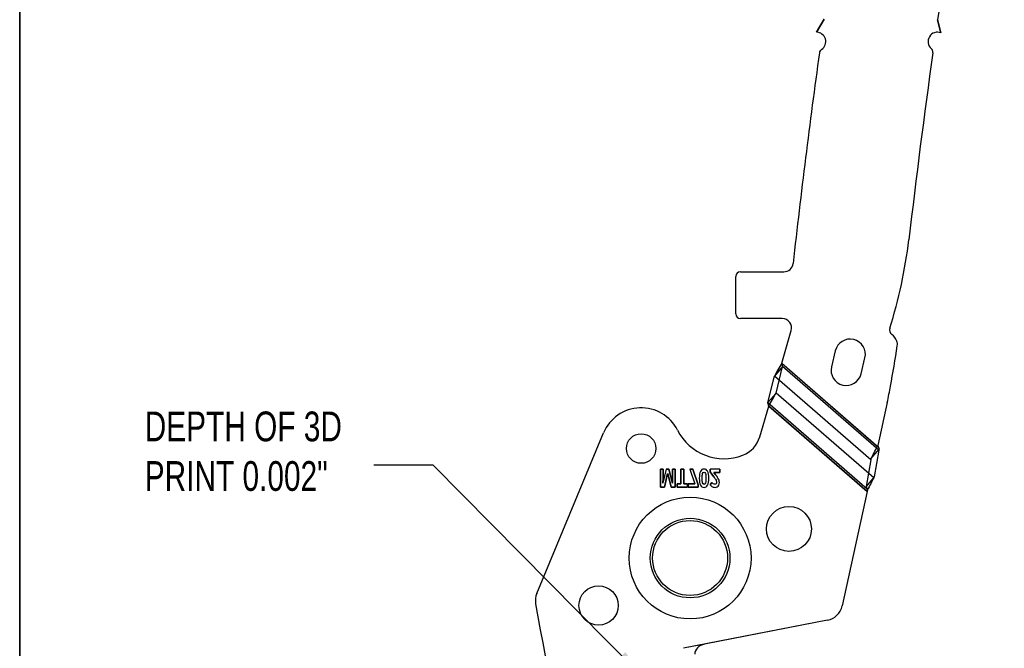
# Model space of a CAD drawing. Header units: inches. Extents: x -122 to 123, y -201 to 75.
# Tile 26 of 191: x -25.41 to -21.27, y 49.27 to 51.91. Entities that reach past the tile are written whole.
import ezdxf

# ---------------------------------------------------------------- set-up
doc = ezdxf.new("R2010")
doc.units = ezdxf.units.IN
doc.header["$MEASUREMENT"] = 0
doc.layers.add('BOARDER_2', color=5, linetype='Continuous', lineweight=35)
doc.layers.add('NOTES', color=5, linetype='Continuous')
doc.styles.add('SLDTEXTSTYLE0', font='TXT', dxfattribs={"width": 0.75})
doc.dimstyles.new('SLDDIMSTYLE9', dxfattribs={"dimtxt": 0.18, "dimasz": 0.13, "dimexe": 0, "dimexo": 0.0625, "dimgap": 0, "dimtad": 0, "dimtih": 1, "dimtoh": 1, "dimdec": 0, "dimrnd": 1e-09, "dimzin": 0, "dimdsep": 46, "dimtxsty": 'Standard', "dimsah": 1, "dimcen": 0.09, "dimadec": 0, "dimazin": 0, "dimtfac": 0.13, "dimtdec": 0, "dimtofl": 0, "dimtmove": 0, "dimatfit": 3, "dimfxl": 1, "dimfrac": 2, "dimtolj": 1, "dimtzin": 0, "dimarcsym": 0})

msp = doc.modelspace()

# ---------------------------------------------------------------- linework, layer by layer
at = {"color": 7, "linetype": 'Continuous', "lineweight": 25}
for p, q in [((-22.05757, 51.85542), (-22.02501, 51.91065)), ((-22.02501, 51.91065), (-22.05757, 51.85542)), ((-21.54813, 51.9079), (-21.53417, 51.85266)), ((-21.53417, 51.85266), (-21.54813, 51.9079)), ((-22.39617, 50.67138), (-22.39617, 50.82886)), ((-22.39617, 50.67138), (-22.39617, 50.82886)), ((-22.37649, 50.84854), (-22.19451, 50.84854)), ((-22.37649, 50.84854), (-22.19451, 50.84854)), ((-22.20096, 50.65169), (-22.37649, 50.65169)), ((-22.20096, 50.65169), (-22.37649, 50.65169)), ((-22.20308, 50.46424), (-22.16316, 50.60131)), ((-22.20308, 50.46424), (-22.16316, 50.60131)), ((-21.9779, 50.51664), (-21.994, 50.44965)), ((-21.9779, 50.51664), (-21.994, 50.44965)), ((-21.86959, 50.41975), (-21.85349, 50.48674)), ((-21.86959, 50.41975), (-21.85349, 50.48674)), ((-22.19924, 50.44988), (-22.23415, 50.40968)), ((-22.22694, 50.33904), (-22.19924, 50.44988)), ((-22.20308, 50.46424), (-21.8009, 50.11497)), ((-22.20308, 50.46424), (-21.7965, 50.11115)), ((-21.79488, 50.09872), (-22.19924, 50.44988)), ((-22.26185, 50.29884), (-22.23415, 50.40968)), ((-21.82886, 50.05771), (-22.23415, 50.40968)), ((-22.22694, 50.33904), (-22.26185, 50.29884)), ((-21.81673, 49.9828), (-22.22694, 50.33904)), ((-21.75244, 50.33362), (-21.75244, 50.33362)), ((-22.29583, 50.15462), (-22.25801, 50.28448)), ((-22.29583, 50.15462), (-22.25801, 50.28448)), ((-22.26185, 50.29884), (-21.84423, 49.93617)), ((-21.84405, 49.92499), (-22.25801, 50.28448)), ((-22.25801, 50.28448), (-21.84405, 49.92499)), ((-21.7595, 50.29937), (-21.79897, 50.1187)), ((-21.7595, 50.29937), (-21.79897, 50.1187)), ((-23.23259, 49.4969), (-22.95205, 50.17148)), ((-23.23259, 49.4969), (-22.95205, 50.17148)), ((-21.8009, 50.11497), (-21.79897, 50.1187)), ((-21.82811, 50.0619), (-21.79403, 50.10301)), ((-21.79488, 50.09872), (-21.81458, 49.98721)), ((-21.82886, 50.05771), (-21.84856, 49.94622)), ((-22.71262, 49.94368), (-22.71262, 50.01848)), ((-22.71262, 50.01848), (-22.7018, 50.01848)), ((-22.7018, 50.01848), (-22.71262, 50.01848)), ((-22.71262, 50.01848), (-22.71262, 49.94368)), ((-22.68845, 50.01848), (-22.70219, 49.95981)), ((-22.68845, 50.01848), (-22.70219, 49.95981)), ((-22.7018, 50.01848), (-22.7018, 49.98369)), ((-22.7018, 49.98369), (-22.7018, 50.01848)), ((-22.68264, 50.00087), (-22.69614, 49.94368)), ((-22.69614, 49.94368), (-22.68264, 50.00087)), ((-22.68845, 50.01848), (-22.67736, 50.01848)), ((-22.67736, 50.01848), (-22.68845, 50.01848)), ((-22.66807, 49.94368), (-22.6824, 50.00087)), ((-22.6824, 50.00087), (-22.66807, 49.94368)), ((-22.67736, 50.01848), (-22.66265, 49.9599)), ((-22.66265, 49.9599), (-22.67736, 50.01848)), ((-22.66288, 50.01848), (-22.6516, 50.01848)), ((-22.66288, 49.98307), (-22.66288, 50.01848)), ((-22.66288, 50.01848), (-22.66288, 49.98307)), ((-22.6516, 50.01848), (-22.66288, 50.01848)), ((-22.6516, 50.01848), (-22.6516, 49.94368)), ((-22.6516, 49.94368), (-22.6516, 50.01848)), ((-22.62732, 49.95689), (-22.62732, 50.01848)), ((-22.62732, 50.01848), (-22.61523, 50.01848)), ((-22.62732, 50.01848), (-22.62732, 49.95689)), ((-22.61523, 50.01848), (-22.62732, 50.01848)), ((-22.61523, 50.01848), (-22.61523, 49.95689)), ((-22.61523, 49.95689), (-22.61523, 50.01848)), ((-22.58925, 50.01848), (-22.57661, 50.01848)), ((-22.58925, 50.01848), (-22.56783, 49.95709)), ((-22.57661, 50.01848), (-22.58925, 50.01848)), ((-22.58925, 50.01848), (-22.56783, 49.95709)), ((-22.57661, 50.01848), (-22.55503, 49.95371)), ((-22.55503, 49.95371), (-22.57661, 50.01848)), ((-22.46376, 50.01848), (-22.50366, 50.01848)), ((-22.50366, 50.00747), (-22.50366, 50.01848)), ((-22.50366, 50.01848), (-22.50366, 50.00747)), ((-22.46376, 50.01848), (-22.50366, 50.01848)), ((-22.48932, 49.98851), (-22.50366, 50.00747)), ((-22.50366, 50.00747), (-22.48932, 49.98851)), ((-22.46376, 50.00517), (-22.48862, 50.00517)), ((-22.48862, 50.00517), (-22.46376, 50.00517)), ((-22.48862, 50.00447), (-22.48129, 49.99541)), ((-22.48129, 49.99541), (-22.48862, 50.00447)), ((-22.46376, 50.01848), (-22.46376, 50.00517)), ((-22.46376, 50.00517), (-22.46376, 50.01848)), ((-22.64281, 49.94368), (-22.64281, 49.95689)), ((-22.64281, 49.95689), (-22.62732, 49.95689)), ((-22.64281, 49.95689), (-22.64281, 49.94368)), ((-22.62732, 49.95689), (-22.64281, 49.95689)), ((-22.61523, 49.95689), (-22.59972, 49.95689)), ((-22.59972, 49.95689), (-22.61523, 49.95689)), ((-22.59972, 49.95689), (-22.59972, 49.94368)), ((-22.59972, 49.94368), (-22.59972, 49.95689)), ((-22.59598, 49.94378), (-22.59598, 49.95709)), ((-22.59598, 49.95709), (-22.56783, 49.95709)), ((-22.59598, 49.95709), (-22.59598, 49.94378)), ((-22.56783, 49.95709), (-22.59598, 49.95709)), ((-22.55503, 49.95371), (-22.55503, 49.94378)), ((-22.55503, 49.94378), (-22.55503, 49.95371)), ((-22.50381, 49.9533), (-22.49725, 49.96349)), ((-22.49725, 49.96349), (-22.50381, 49.9533)), ((-21.81458, 49.98721), (-21.84856, 49.94622)), ((-22.69614, 49.94368), (-22.71262, 49.94368)), ((-22.71262, 49.94368), (-22.69614, 49.94368)), ((-22.6516, 49.94368), (-22.66807, 49.94368)), ((-22.66807, 49.94368), (-22.6516, 49.94368)), ((-22.59972, 49.94368), (-22.64281, 49.94368)), ((-22.64281, 49.94368), (-22.59972, 49.94368)), ((-22.55503, 49.94378), (-22.59598, 49.94378)), ((-22.59598, 49.94378), (-22.55503, 49.94378)), ((-21.84405, 49.92499), (-21.94902, 49.44448)), ((-21.84405, 49.92499), (-21.94902, 49.44448)), ((-21.84257, 49.93179), (-21.84405, 49.92499)), ((-21.84257, 49.93179), (-21.84405, 49.92499)), ((-22.01092, 49.38399), (-22.61617, 49.26634)), ((-22.01092, 49.38399), (-22.52795, 49.28349)), ((-22.52795, 49.28349), (-22.61617, 49.26634))]:
    msp.add_line(p, q, dxfattribs=at)
for centre, radius in [((-22.79395, 50.10576), 0.06201), ((-22.79395, 50.10576), 0.06201), ((-22.58819, 49.64564), 0.25591), ((-22.58819, 49.64564), 0.25591), ((-22.58819, 49.64564), 0.25591), ((-22.58819, 49.64564), 0.25591), ((-22.17274, 49.76794), 0.09449), ((-22.17274, 49.76794), 0.09449), ((-22.58819, 49.64564), 0.16732), ((-22.58819, 49.64564), 0.15748), ((-22.58819, 49.64564), 0.15748), ((-22.97263, 49.44625), 0.08268), ((-22.97263, 49.44625), 0.08268)]:
    msp.add_circle(centre, radius, dxfattribs=at)
for centre, radius, start, end in [((11.42989, 47.1423), 33.32057, 168.902838, 171.777197), ((11.42989, 47.1423), 33.32057, 168.902838, 171.777197), ((-22.05746, 51.81605), 0.03937, 302.91499, 90.14782), ((-22.05746, 51.81605), 0.03937, 302.91499, 90.14782), ((-21.54864, 51.81605), 0.03937, 68.44383, 228.94295), ((-21.54864, 51.81605), 0.03937, 68.44383, 228.94295), ((-22.02537, 51.76647), 0.01969, 122.91499, 172.13046), ((-22.02537, 51.76647), 0.01969, 122.91499, 172.13046), ((-21.58742, 51.77152), 0.01969, 352.01882, 48.94295), ((-21.58742, 51.77152), 0.01969, 352.01882, 48.94295), ((11.42989, 47.1423), 33.79301, 172.13046, 173.643699), ((11.42989, 47.1423), 33.79301, 172.13046, 173.643699), ((11.42989, 47.1423), 33.32057, 172.018824, 173.38123), ((11.42989, 47.1423), 33.32057, 172.018824, 173.38123), ((-23.75791, 51.24065), 2.10514, 342.60146, 352.96741), ((-23.75791, 51.24065), 2.10514, 342.60146, 352.96741), ((-22.19451, 50.88791), 0.03937, 270, 353.6437), ((-22.19451, 50.88791), 0.03937, 270, 353.6437), ((-22.37649, 50.82886), 0.01969, 90, 180), ((-22.37649, 50.82886), 0.01969, 90, 180), ((-22.37649, 50.67138), 0.01969, 180, 270), ((-22.37649, 50.67138), 0.01969, 180, 270), ((-22.20096, 50.61232), 0.03937, 343.76116, 90), ((-22.20096, 50.61232), 0.03937, 343.76116, 90), ((-21.72696, 50.60425), 0.02318, 162.60146, 233.33518), ((-21.72696, 50.60425), 0.02318, 162.60146, 233.33518), ((-21.77842, 50.53513), 0.06299, 20.37641, 53.33561), ((-21.77842, 50.53513), 0.06299, 20.37641, 53.33561), ((-21.91569, 50.50169), 0.06398, 346.48595, 166.48595), ((-21.91569, 50.50169), 0.06398, 346.48595, 166.48595), ((-26.86523, 51.32617), 5.20796, 349.39892, 351.28865), ((-26.86523, 51.32617), 5.20796, 349.39892, 351.28865), ((-21.75627, 50.54336), 0.03937, 351.28865, 20.37641), ((-21.75627, 50.54336), 0.03937, 351.28865, 20.37641), ((-21.9318, 50.4347), 0.06398, 166.48595, 346.48595), ((-21.9318, 50.4347), 0.06398, 166.48595, 346.48595), ((-23.22508, 50.61952), 1.50014, 349.01324, 350.3505), ((-23.22508, 50.61952), 1.50014, 349.01324, 350.3505), ((-25.39578, 51.06726), 3.71647, 348.07573, 348.61492), ((-25.39578, 51.06726), 3.71647, 348.07573, 348.61492), ((-22.79392, 50.10571), 0.17126, 26.83869, 157.41898), ((-22.79392, 50.10571), 0.17126, 26.83869, 157.41898), ((-22.44558, 50.28197), 0.21913, 206.83869, 291.14595), ((-22.44558, 50.28197), 0.21913, 206.83869, 291.14595), ((-22.40909, 50.18761), 0.11796, 291.14595, 343.76116), ((-22.40909, 50.18761), 0.11796, 291.14595, 343.76116), ((-23.15989, 49.46666), 0.07874, 157.41902, 190.14694), ((-23.15989, 49.46666), 0.07874, 157.41902, 190.14694), ((3.89061, 54.30796), 27.55906, 190.146945, 193.825114), ((3.89061, 54.30796), 27.55906, 190.146945, 193.825114), ((-22.02595, 49.46128), 0.07874, 281.00009, 347.67741), ((-22.02595, 49.46128), 0.07874, 281.00009, 347.67741)]:
    msp.add_arc(centre, radius, start, end, dxfattribs=at)
for centre, major_axis, ratio, start_param, end_param in [((-21.78957, 50.10513), (0.0052, 0.02145), 0.175728, 1.7122954, 1.9165554), ((-21.78957, 50.10513), (0.03851, 0.1587), 0.175728, 1.8890526, 1.9165554), ((-22.52044, 49.24484), (0.04747, 0.00923), 0.8141078, 1.5707999, 2.9846476)]:
    msp.add_ellipse(centre, major_axis=major_axis, ratio=ratio, start_param=start_param, end_param=end_param, dxfattribs=at)
for points, knots in [([(-22.20308, 50.46424), (-22.20849, 50.45487), (-22.21389, 50.44553), (-22.22437, 50.42719), (-22.2294, 50.4183), (-22.23415, 50.40968)], [0, 0, 0, 0, 0.5, 0.5, 1, 1, 1, 1]), ([(-22.20308, 50.46424), (-22.20268, 50.46265), (-22.20228, 50.46105), (-22.20187, 50.45947), (-22.20146, 50.45785), (-22.20104, 50.45624), (-22.2006, 50.45465), (-22.20016, 50.45304), (-22.19971, 50.45145), (-22.19924, 50.44988)], [0, 0, 0, 0, 0.00012510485, 0.00012510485, 0.00012510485, 0.00025271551, 0.00025271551, 0.00025271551, 0.00038122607, 0.00038122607, 0.00038122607, 0.00038122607]), ([(-22.25801, 50.28448), (-22.2526, 50.29385), (-22.24721, 50.30319), (-22.23672, 50.32153), (-22.2317, 50.33042), (-22.22694, 50.33904)], [0, 0, 0, 0, 0.5, 0.5, 1, 1, 1, 1]), ([(-22.25801, 50.28448), (-22.25841, 50.28608), (-22.25881, 50.28767), (-22.25922, 50.28925), (-22.25963, 50.29087), (-22.26005, 50.29248), (-22.26049, 50.29408), (-22.26093, 50.29568), (-22.26138, 50.29727), (-22.26185, 50.29884)], [0, 0, 0, 0, 0.00012510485, 0.00012510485, 0.00012510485, 0.00025271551, 0.00025271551, 0.00025271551, 0.00038122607, 0.00038122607, 0.00038122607, 0.00038122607]), ([(-21.84856, 49.94622), (-21.84782, 49.94455), (-21.84708, 49.94288), (-21.84635, 49.94121), (-21.84562, 49.93953), (-21.84491, 49.93786), (-21.84423, 49.93617)], [0, 0, 0, 0, 0.00014171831, 0.00014171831, 0.00014171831, 0.00028347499, 0.00028347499, 0.00028347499, 0.00028347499])]:
    msp.add_open_spline(points, degree=3, knots=knots, dxfattribs=at)
for points in [[(-21.82811, 50.0619), (-21.8197, 50.07876), (-21.81029, 50.09686), (-21.8009, 50.11497)], [(-21.79897, 50.1187), (-21.79813, 50.11619), (-21.79729, 50.11368), (-21.7965, 50.11115)], [(-21.7965, 50.11115), (-21.79566, 50.10844), (-21.79484, 50.10571), (-21.79403, 50.10301)], [(-22.54458, 50.00978), (-22.54793, 50.0033), (-22.54959, 49.99374), (-22.54959, 49.98108)], [(-22.54458, 50.00978), (-22.54793, 50.0033), (-22.54959, 49.99374), (-22.54959, 49.98108)], [(-22.52969, 50.01951), (-22.53627, 50.01951), (-22.54123, 50.01627), (-22.54458, 50.00978)], [(-22.52969, 50.01951), (-22.53627, 50.01951), (-22.54123, 50.01627), (-22.54458, 50.00978)], [(-22.53762, 49.98108), (-22.53762, 49.99025), (-22.53701, 49.99682), (-22.5358, 50.0008)], [(-22.53762, 49.98108), (-22.53762, 49.99025), (-22.53701, 49.99682), (-22.5358, 50.0008)], [(-22.5358, 50.0008), (-22.53459, 50.00477), (-22.53256, 50.00677), (-22.52969, 50.00677)], [(-22.5358, 50.0008), (-22.53459, 50.00477), (-22.53256, 50.00677), (-22.52969, 50.00677)], [(-22.51461, 50.01008), (-22.51787, 50.01636), (-22.5229, 50.01951), (-22.52969, 50.01951)], [(-22.51461, 50.01008), (-22.51787, 50.01636), (-22.5229, 50.01951), (-22.52969, 50.01951)], [(-22.52969, 50.00677), (-22.52688, 50.00677), (-22.52485, 50.00476), (-22.5236, 50.00072)], [(-22.52969, 50.00677), (-22.52688, 50.00677), (-22.52485, 50.00476), (-22.5236, 50.00072)], [(-22.5236, 50.00072), (-22.52236, 49.9967), (-22.52173, 49.99015), (-22.52173, 49.98108)], [(-22.5236, 50.00072), (-22.52236, 49.9967), (-22.52173, 49.99015), (-22.52173, 49.98108)], [(-22.5097, 49.98108), (-22.5097, 49.99414), (-22.51134, 50.00382), (-22.51461, 50.01008)], [(-22.5097, 49.98108), (-22.5097, 49.99414), (-22.51134, 50.00382), (-22.51461, 50.01008)], [(-22.47103, 49.98184), (-22.47298, 49.98502), (-22.4764, 49.98953), (-22.48129, 49.99541)], [(-22.47103, 49.98184), (-22.47298, 49.98502), (-22.4764, 49.98953), (-22.48129, 49.99541)], [(-22.70254, 49.95981), (-22.70204, 49.97173), (-22.7018, 49.9797), (-22.7018, 49.98369)], [(-22.70254, 49.95981), (-22.70204, 49.97173), (-22.7018, 49.9797), (-22.7018, 49.98369)], [(-22.66288, 49.98307), (-22.66288, 49.9814), (-22.66286, 49.97948), (-22.66283, 49.9773)], [(-22.66288, 49.98307), (-22.66288, 49.9814), (-22.66286, 49.97948), (-22.66283, 49.9773)], [(-22.66283, 49.9773), (-22.66278, 49.97511), (-22.6626, 49.96932), (-22.6623, 49.9599)], [(-22.66283, 49.9773), (-22.66278, 49.97511), (-22.6626, 49.96932), (-22.6623, 49.9599)], [(-22.54959, 49.98108), (-22.54959, 49.96788), (-22.54797, 49.95815), (-22.54472, 49.9519)], [(-22.54959, 49.98108), (-22.54959, 49.96788), (-22.54797, 49.95815), (-22.54472, 49.9519)], [(-22.54472, 49.9519), (-22.54147, 49.94564), (-22.53646, 49.94251), (-22.52969, 49.94251)], [(-22.54472, 49.9519), (-22.54147, 49.94564), (-22.53646, 49.94251), (-22.52969, 49.94251)], [(-22.53578, 49.96131), (-22.53701, 49.96532), (-22.53762, 49.97191), (-22.53762, 49.98108)], [(-22.53578, 49.96131), (-22.53701, 49.96532), (-22.53762, 49.97191), (-22.53762, 49.98108)], [(-22.52969, 49.95529), (-22.53252, 49.95529), (-22.53456, 49.9573), (-22.53578, 49.96131)], [(-22.52969, 49.95529), (-22.53252, 49.95529), (-22.53456, 49.9573), (-22.53578, 49.96131)], [(-22.52362, 49.96131), (-22.52489, 49.9573), (-22.5269, 49.95529), (-22.52969, 49.95529)], [(-22.52362, 49.96131), (-22.52489, 49.9573), (-22.5269, 49.95529), (-22.52969, 49.95529)], [(-22.52969, 49.94251), (-22.52311, 49.94251), (-22.51813, 49.94578), (-22.51476, 49.95233)], [(-22.52969, 49.94251), (-22.52311, 49.94251), (-22.51813, 49.94578), (-22.51476, 49.95233)], [(-22.52173, 49.98108), (-22.52173, 49.97191), (-22.52236, 49.96532), (-22.52362, 49.96131)], [(-22.52173, 49.98108), (-22.52173, 49.97191), (-22.52236, 49.96532), (-22.52362, 49.96131)], [(-22.51476, 49.95233), (-22.51139, 49.95888), (-22.5097, 49.96846), (-22.5097, 49.98108)], [(-22.51476, 49.95233), (-22.51139, 49.95888), (-22.5097, 49.96846), (-22.5097, 49.98108)], [(-22.50381, 49.9533), (-22.501, 49.95017), (-22.49867, 49.94794), (-22.49682, 49.94665)], [(-22.50381, 49.9533), (-22.501, 49.95017), (-22.49867, 49.94794), (-22.49682, 49.94665)], [(-22.49073, 49.95781), (-22.49281, 49.95913), (-22.49499, 49.96103), (-22.49725, 49.96349)], [(-22.49073, 49.95781), (-22.49281, 49.95913), (-22.49499, 49.96103), (-22.49725, 49.96349)], [(-22.48429, 49.95582), (-22.4865, 49.95582), (-22.48865, 49.95648), (-22.49073, 49.95781)], [(-22.48429, 49.95582), (-22.4865, 49.95582), (-22.48865, 49.95648), (-22.49073, 49.95781)], [(-22.48932, 49.98851), (-22.48509, 49.98281), (-22.48231, 49.97885), (-22.48101, 49.97666)], [(-22.48932, 49.98851), (-22.48509, 49.98281), (-22.48231, 49.97885), (-22.48101, 49.97666)], [(-22.47924, 49.95801), (-22.4805, 49.95654), (-22.48218, 49.95582), (-22.48429, 49.95582)], [(-22.47924, 49.95801), (-22.4805, 49.95654), (-22.48218, 49.95582), (-22.48429, 49.95582)], [(-22.48101, 49.97666), (-22.47971, 49.97446), (-22.47877, 49.97242), (-22.4782, 49.97055)], [(-22.48101, 49.97666), (-22.47971, 49.97446), (-22.47877, 49.97242), (-22.4782, 49.97055)], [(-22.47735, 49.96472), (-22.47735, 49.96171), (-22.47798, 49.95948), (-22.47924, 49.95801)], [(-22.47735, 49.96472), (-22.47735, 49.96171), (-22.47798, 49.95948), (-22.47924, 49.95801)], [(-22.4782, 49.97055), (-22.47763, 49.96866), (-22.47735, 49.96673), (-22.47735, 49.96472)], [(-22.4782, 49.97055), (-22.47763, 49.96866), (-22.47735, 49.96673), (-22.47735, 49.96472)], [(-22.47399, 49.94516), (-22.47126, 49.94687), (-22.46914, 49.94926), (-22.46763, 49.95233)], [(-22.47399, 49.94516), (-22.47126, 49.94687), (-22.46914, 49.94926), (-22.46763, 49.95233)], [(-22.46675, 49.97256), (-22.46767, 49.97558), (-22.4691, 49.97868), (-22.47103, 49.98184)], [(-22.46675, 49.97256), (-22.46767, 49.97558), (-22.4691, 49.97868), (-22.47103, 49.98184)], [(-22.46763, 49.95233), (-22.46612, 49.9554), (-22.46536, 49.95892), (-22.46536, 49.96287)], [(-22.46763, 49.95233), (-22.46612, 49.9554), (-22.46536, 49.95892), (-22.46536, 49.96287)], [(-22.46536, 49.96287), (-22.46536, 49.96631), (-22.46582, 49.96955), (-22.46675, 49.97256)], [(-22.46536, 49.96287), (-22.46536, 49.96631), (-22.46582, 49.96955), (-22.46675, 49.97256)], [(-21.81673, 49.9828), (-21.82459, 49.96665), (-21.83351, 49.94929), (-21.84257, 49.93179)], [(-21.81673, 49.9828), (-21.81601, 49.98427), (-21.81529, 49.98574), (-21.81458, 49.98721)], [(-22.49682, 49.94665), (-22.49497, 49.94535), (-22.49295, 49.94435), (-22.49078, 49.94366)], [(-22.49682, 49.94665), (-22.49497, 49.94535), (-22.49295, 49.94435), (-22.49078, 49.94366)], [(-22.49078, 49.94366), (-22.48859, 49.94295), (-22.48614, 49.94262), (-22.48344, 49.9426)], [(-22.49078, 49.94366), (-22.48859, 49.94295), (-22.48614, 49.94262), (-22.48344, 49.9426)], [(-22.48344, 49.9426), (-22.47986, 49.94262), (-22.47673, 49.94346), (-22.47399, 49.94516)], [(-22.48344, 49.9426), (-22.47986, 49.94262), (-22.47673, 49.94346), (-22.47399, 49.94516)], [(-21.84423, 49.93617), (-21.84365, 49.93473), (-21.8431, 49.93327), (-21.84257, 49.93179)]]:
    msp.add_open_spline(points, degree=3, dxfattribs=at)
at = {"layer": 'BOARDER_2'}
msp.add_line((-25.40591, 54.51738), (-25.40591, 42.55938), dxfattribs=at)

# ---------------------------------------------------------------- texts
at = {"layer": 'NOTES', "insert": (-24.88042, 50.26124), "char_height": 0.125, "attachment_point": 1, "style": 'SLDTEXTSTYLE0'}
msp.add_mtext('DEPTH OF 3D ^JPRINT 0.002"', dxfattribs=at)

# ---------------------------------------------------------------- leaders
at = {"layer": 'NOTES'}
msp.add_leader([(-22.78396, 49.14282), (-23.66772, 50.03579), (-23.91772, 50.03579)], dimstyle='SLDDIMSTYLE9', dxfattribs=at)

doc.saveas('drawing.dxf')
